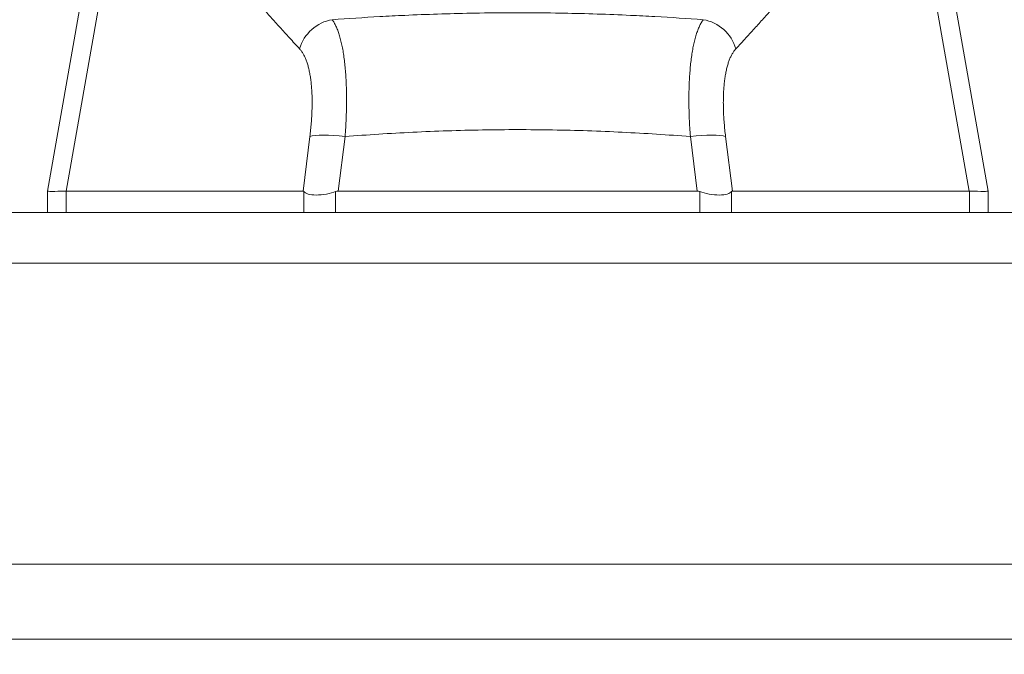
# Model space of a CAD drawing. Header units: inches. Extents: x 1 to 177, y 1 to 112.
# Tile 5 of 70: x 61.54 to 63.59, y 15.13 to 16.45. Entities that reach past the tile are written whole.
import ezdxf

# ---------------------------------------------------------------- set-up
doc = ezdxf.new("R2010")
doc.units = ezdxf.units.IN
doc.header["$LTSCALE"] = 10.666667
doc.header["$MEASUREMENT"] = 0
for name, color, linetype, lineweight in [('Dimension (ANSI)', 7, 'Continuous', 13), ('Visible (ANSI)', 7, 'Continuous', 13), ('Visible Narrow (ANSI)', 7, 'Continuous', 18)]:
    doc.layers.add(name, color=color, linetype=linetype, lineweight=lineweight)
doc.styles.add('Note Text (ANSI)', font='RomanS.shx')
doc.dimstyles.new('Default (ANSI)', dxfattribs={"dimscale": 10.666667, "dimtxt": 0.12, "dimasz": 0.098425, "dimexe": 0.125, "dimexo": 0.0625, "dimgap": 0.031496, "dimtad": 0, "dimtih": 1, "dimtoh": 1, "dimrnd": 1e-08, "dimzin": 0, "dimdsep": 46, "dimtxsty": 'Note Text (ANSI)', "dimcen": 0.09, "dimdle": 0.393701, "dimclrd": 256, "dimclre": 256, "dimclrt": 256, "dimadec": 0, "dimazin": 0, "dimtfac": 1, "dimtofl": 0, "dimtmove": 0, "dimatfit": 3, "dimfxl": 1, "dimtolj": 1, "dimtzin": 4, "dimlwd": -1, "dimlwe": -1, "dimarcsym": 0})

# ---------------------------------------------------------------- blocks, each defined once
blk = doc.blocks.new('*D10')
at = {"layer": 'Defpoints', "color": 0, "transparency": 16777216}
for p in [(64.703, 19.8328), (40.828, 15.9457), (64.703, 15.9457)]:
    blk.add_point(p, dxfattribs=at)
at = {"layer": 'Dimension (ANSI)', "transparency": 16777216}
for p, q in [((40.828, 16.6123), (40.828, 21.1661)), ((64.703, 16.6123), (64.703, 21.1661)), ((41.8778, 19.8328), (49.8695, 19.8328)), ((63.6531, 19.8328), (55.6614, 19.8328))]:
    blk.add_line(p, q, dxfattribs=at)
for points in [[(41.8778, 20.0077), (41.8778, 19.6578), (40.828, 19.8328)], [(63.6531, 20.0077), (63.6531, 19.6578), (64.703, 19.8328)]]:
    blk.add_solid(points, dxfattribs=at)
at = {"layer": 'Dimension (ANSI)', "transparency": 16777216, "insert": (50.2055, 20.4728), "char_height": 1.28, "attachment_point": 1, "style": 'Note Text (ANSI)'}
blk.add_mtext('\\A1;23.87', dxfattribs=at)
blk = doc.blocks.new('*D11')
at = {"layer": 'Defpoints', "color": 0, "transparency": 16777216}
for p in [(64.703, 19.8328), (64.703, 15.9457), (64.828, 15.0282)]:
    blk.add_point(p, dxfattribs=at)
at = {"layer": 'Dimension (ANSI)', "transparency": 16777216}
for p, q in [((64.703, 16.6123), (64.703, 21.1661)), ((64.828, 15.6948), (64.828, 21.1661)), ((63.6531, 19.8328), (62.6032, 19.8328)), ((65.8778, 19.8328), (66.9277, 19.8328))]:
    blk.add_line(p, q, dxfattribs=at)
for points in [[(63.6531, 20.0077), (63.6531, 19.6578), (64.703, 19.8328)], [(65.8778, 20.0077), (65.8778, 19.6578), (64.828, 19.8328)]]:
    blk.add_solid(points, dxfattribs=at)
at = {"layer": 'Dimension (ANSI)', "transparency": 16777216, "insert": (67.2637, 20.4728), "char_height": 1.28, "attachment_point": 1, "style": 'Note Text (ANSI)'}
blk.add_mtext('\\A1;0.13', dxfattribs=at)

msp = doc.modelspace()

# ---------------------------------------------------------------- linework, layer by layer
at = {"layer": 'Visible (ANSI)'}
for p, q in [((61.7193, 16.763), (61.6016, 16.0956)), ((63.4366, 16.763), (63.5543, 16.0956)), ((62.3811, 16.2187), (62.3811, 16.2187)), ((62.7748, 16.2187), (62.7748, 16.2187)), ((61.6016, 16.0509), (61.6016, 16.0956)), ((61.6408, 16.0956), (62.1323, 16.0956)), ((62.2055, 16.0956), (62.9504, 16.0956)), ((63.0236, 16.0956), (63.5152, 16.0956)), ((63.5543, 16.0509), (63.5543, 16.0956)), ((40.9332, 16.0509), (64.5977, 16.0509)), ((64.6179, 15.3209), (40.913, 15.3209))]:
    msp.add_line(p, q, dxfattribs=at)
for centre, major_axis, ratio, start_param, end_param in [((62.1505, 15.6421), (-0.0182, 0.4534), 0.057705, 6.212037, 6.280865), ((62.1505, 15.6421), (0.0567, 0.4533), 0.172345, 0.021557, 0.090385), ((63.0054, 15.6421), (-0.0567, 0.4533), 0.172345, 6.1928, 6.261628), ((63.0054, 15.6421), (0.0182, 0.4534), 0.057705, 0.002321, 0.071149)]:
    msp.add_ellipse(centre, major_axis=major_axis, ratio=ratio, start_param=start_param, end_param=end_param, dxfattribs=at)
for points in [[(61.6016, 16.0956), (61.6016, 16.0956), (61.6016, 16.0956), (61.6016, 16.0956)], [(61.6408, 16.0956), (61.6406, 16.0956), (61.6405, 16.0956), (61.6403, 16.0956)], [(63.5156, 16.0956), (63.5154, 16.0956), (63.5153, 16.0956), (63.5152, 16.0956)], [(63.5543, 16.0956), (63.5543, 16.0956), (63.5543, 16.0956), (63.5543, 16.0956)]]:
    msp.add_open_spline(points, degree=3, dxfattribs=at)
for points, knots in [([(61.6016, 16.0956), (61.6016, 16.0951), (61.6048, 16.0949), (61.6178, 16.0949), (61.6275, 16.0951), (61.6403, 16.0956)], [-0.5896434, -0.5896434, -0.5896434, -0.5896434, -0.2948439, -0.2948439, 0, 0, 0, 0]), ([(62.1341, 16.0945), (62.1359, 16.0925), (62.1387, 16.0906), (62.1475, 16.0879), (62.1532, 16.0873), (62.1662, 16.0873), (62.1734, 16.088), (62.1884, 16.0907), (62.195, 16.0926), (62.1999, 16.0945)], [-0.157039, -0.157039, -0.157039, -0.157039, -0.1189305, -0.1189305, -0.0791328, -0.0791328, -0.0397931, -0.0397931, 0, 0, 0, 0]), ([(62.956, 16.0945), (62.9614, 16.0925), (62.9679, 16.0906), (62.9828, 16.0879), (62.99, 16.0873), (63.003, 16.0873), (63.0086, 16.088), (63.0175, 16.0907), (63.0202, 16.0926), (63.0218, 16.0945)], [-0.1570273, -0.1570273, -0.1570273, -0.1570273, -0.1189271, -0.1189271, -0.0791301, -0.0791301, -0.039792, -0.039792, 0, 0, 0, 0]), ([(63.5156, 16.0956), (63.5284, 16.0951), (63.5381, 16.0949), (63.5511, 16.0949), (63.5543, 16.0951), (63.5543, 16.0956)], [-0.5896434, -0.5896434, -0.5896434, -0.5896434, -0.2948439, -0.2948439, 0, 0, 0, 0])]:
    msp.add_open_spline(points, degree=3, knots=knots, dxfattribs=at)
at = {"layer": 'Visible Narrow (ANSI)'}
for p, q in [((61.7547, 16.7416), (61.6408, 16.0956)), ((63.4012, 16.7416), (63.5152, 16.0956)), ((62.1465, 16.2087), (62.1323, 16.0956)), ((62.2196, 16.2087), (62.2055, 16.0956)), ((62.3549, 16.2175), (62.3549, 16.2175)), ((62.3676, 16.2181), (62.3676, 16.2181)), ((62.5153, 16.2226), (62.5153, 16.2226)), ((62.6406, 16.2226), (62.6406, 16.2226)), ((62.7883, 16.2181), (62.7883, 16.2181)), ((62.8011, 16.2175), (62.8011, 16.2175)), ((62.9363, 16.2087), (62.9504, 16.0956)), ((63.0095, 16.2087), (63.0236, 16.0956)), ((61.6403, 16.0509), (61.6403, 16.0956)), ((62.1341, 16.0509), (62.1341, 16.0945)), ((62.1999, 16.0509), (62.1999, 16.0945)), ((62.956, 16.0509), (62.956, 16.0945)), ((63.0218, 16.0509), (63.0218, 16.0945)), ((63.5156, 16.0509), (63.5156, 16.0956)), ((64.6179, 15.9457), (40.913, 15.9457)), ((41.6515, 15.1647), (64.0044, 15.1647))]:
    msp.add_line(p, q, dxfattribs=at)
for centre, major_axis, ratio, start_param, end_param in [((62.1985, 16.377), (-0.0578, -0.0535), 0.919114, 4.080771, 5.311683), ((62.9574, 16.377), (-0.0578, 0.0535), 0.919114, 4.113094, 5.344008), ((62.2196, 16.1951), (-0.0781, 0.0098), 0.172345, 4.733946, 5.946592), ((62.9363, 16.1951), (0.0781, 0.0098), 0.172345, 0.336593, 1.549239)]:
    msp.add_ellipse(centre, major_axis=major_axis, ratio=ratio, start_param=start_param, end_param=end_param, dxfattribs=at)
for points, knots in [([(61.7547, 16.7416), (61.7587, 16.74), (61.7626, 16.7382), (61.7666, 16.7364), (61.7706, 16.7345), (61.7745, 16.7325), (61.7785, 16.7305), (61.7824, 16.7284), (61.7864, 16.7262), (61.7903, 16.7239), (61.7943, 16.7216), (61.7982, 16.7192), (61.8022, 16.7167), (61.8061, 16.7142), (61.81, 16.7115), (61.814, 16.7088), (61.8179, 16.7061), (61.8219, 16.7033), (61.8259, 16.7003), (61.8298, 16.6974), (61.8338, 16.6944), (61.8378, 16.6912), (61.8418, 16.6881), (61.8458, 16.6849), (61.8498, 16.6815), (61.8538, 16.6782), (61.8579, 16.6747), (61.8619, 16.6712), (61.866, 16.6677), (61.8701, 16.664), (61.8742, 16.6602), (61.8783, 16.6565), (61.8825, 16.6526), (61.8866, 16.6487), (61.8908, 16.6447), (61.895, 16.6407), (61.8993, 16.6365), (61.9036, 16.6323), (61.9079, 16.628), (61.9122, 16.6236), (61.9166, 16.6193), (61.921, 16.6148), (61.9254, 16.6102), (61.9299, 16.6056), (61.9344, 16.6008), (61.939, 16.596), (61.9435, 16.5912), (61.9482, 16.5862), (61.9529, 16.5812), (61.9576, 16.5761), (61.9623, 16.571), (61.9672, 16.5657), (61.9721, 16.5604), (61.977, 16.555), (61.982, 16.5494), (61.987, 16.5439), (61.9921, 16.5382), (61.9974, 16.5324), (62.0026, 16.5266), (62.0079, 16.5207), (62.0133, 16.5147), (62.0187, 16.5086), (62.0242, 16.5025), (62.0299, 16.4961), (62.0355, 16.4898), (62.0413, 16.4834), (62.0472, 16.4768), (62.0531, 16.4702), (62.0591, 16.4635), (62.0653, 16.4566), (62.0715, 16.4497), (62.0778, 16.4427), (62.0843, 16.4356), (62.0908, 16.4284), (62.0974, 16.4211), (62.1042, 16.4136), (62.1111, 16.4061), (62.1181, 16.3985), (62.1253, 16.3907)], [0, 0, 0, 0, 0.038462, 0.038462, 0.038462, 0.076923, 0.076923, 0.076923, 0.115385, 0.115385, 0.115385, 0.153846, 0.153846, 0.153846, 0.192308, 0.192308, 0.192308, 0.230769, 0.230769, 0.230769, 0.269231, 0.269231, 0.269231, 0.307692, 0.307692, 0.307692, 0.346154, 0.346154, 0.346154, 0.384615, 0.384615, 0.384615, 0.423077, 0.423077, 0.423077, 0.461538, 0.461538, 0.461538, 0.5, 0.5, 0.5, 0.538462, 0.538462, 0.538462, 0.576923, 0.576923, 0.576923, 0.615385, 0.615385, 0.615385, 0.653846, 0.653846, 0.653846, 0.692308, 0.692308, 0.692308, 0.730769, 0.730769, 0.730769, 0.769231, 0.769231, 0.769231, 0.807692, 0.807692, 0.807692, 0.846154, 0.846154, 0.846154, 0.884615, 0.884615, 0.884615, 0.923077, 0.923077, 0.923077, 0.961538, 0.961538, 0.961538, 1, 1, 1, 1]), ([(63.4012, 16.7416), (63.3972, 16.74), (63.3933, 16.7382), (63.3893, 16.7364), (63.3853, 16.7345), (63.3814, 16.7325), (63.3774, 16.7305), (63.3735, 16.7284), (63.3695, 16.7262), (63.3656, 16.7239), (63.3616, 16.7216), (63.3577, 16.7192), (63.3538, 16.7167), (63.3498, 16.7142), (63.3459, 16.7115), (63.3419, 16.7088), (63.338, 16.7061), (63.334, 16.7033), (63.3301, 16.7003), (63.3261, 16.6974), (63.3221, 16.6944), (63.3181, 16.6912), (63.3141, 16.6881), (63.3101, 16.6849), (63.3061, 16.6815), (63.3021, 16.6782), (63.2981, 16.6747), (63.294, 16.6712), (63.2899, 16.6677), (63.2858, 16.664), (63.2817, 16.6602), (63.2776, 16.6565), (63.2735, 16.6526), (63.2693, 16.6487), (63.2651, 16.6447), (63.2609, 16.6407), (63.2566, 16.6365), (63.2524, 16.6323), (63.2481, 16.628), (63.2437, 16.6236), (63.2394, 16.6193), (63.235, 16.6148), (63.2305, 16.6102), (63.226, 16.6056), (63.2215, 16.6008), (63.217, 16.596), (63.2124, 16.5912), (63.2078, 16.5862), (63.203, 16.5812), (63.1983, 16.5761), (63.1936, 16.571), (63.1887, 16.5657), (63.1839, 16.5604), (63.1789, 16.555), (63.1739, 16.5494), (63.1689, 16.5439), (63.1638, 16.5382), (63.1586, 16.5324), (63.1534, 16.5266), (63.148, 16.5207), (63.1426, 16.5147), (63.1372, 16.5086), (63.1317, 16.5025), (63.126, 16.4961), (63.1204, 16.4898), (63.1146, 16.4834), (63.1087, 16.4768), (63.1028, 16.4702), (63.0968, 16.4635), (63.0906, 16.4566), (63.0845, 16.4497), (63.0781, 16.4427), (63.0716, 16.4356), (63.0652, 16.4284), (63.0585, 16.4211), (63.0517, 16.4136), (63.0448, 16.4061), (63.0378, 16.3985), (63.0306, 16.3907)], [0, 0, 0, 0, 0.038462, 0.038462, 0.038462, 0.076923, 0.076923, 0.076923, 0.115385, 0.115385, 0.115385, 0.153846, 0.153846, 0.153846, 0.192308, 0.192308, 0.192308, 0.230769, 0.230769, 0.230769, 0.269231, 0.269231, 0.269231, 0.307692, 0.307692, 0.307692, 0.346154, 0.346154, 0.346154, 0.384615, 0.384615, 0.384615, 0.423077, 0.423077, 0.423077, 0.461538, 0.461538, 0.461538, 0.5, 0.5, 0.5, 0.538462, 0.538462, 0.538462, 0.576923, 0.576923, 0.576923, 0.615385, 0.615385, 0.615385, 0.653846, 0.653846, 0.653846, 0.692308, 0.692308, 0.692308, 0.730769, 0.730769, 0.730769, 0.769231, 0.769231, 0.769231, 0.807692, 0.807692, 0.807692, 0.846154, 0.846154, 0.846154, 0.884615, 0.884615, 0.884615, 0.923077, 0.923077, 0.923077, 0.961538, 0.961538, 0.961538, 1, 1, 1, 1]), ([(62.963, 16.4515), (62.9298, 16.4539), (62.8964, 16.4561), (62.8628, 16.4579), (62.8459, 16.4589), (62.8289, 16.4597), (62.8119, 16.4605), (62.7662, 16.4626), (62.7196, 16.4641), (62.6729, 16.465), (62.6673, 16.4651), (62.6617, 16.4652), (62.6561, 16.4653), (62.6037, 16.4661), (62.5512, 16.4661), (62.4989, 16.4653), (62.4929, 16.4652), (62.4868, 16.4651), (62.4808, 16.4649), (62.4346, 16.4641), (62.3885, 16.4625), (62.3434, 16.4605), (62.326, 16.4597), (62.3086, 16.4588), (62.2914, 16.4578), (62.2583, 16.456), (62.2256, 16.4539), (62.193, 16.4515)], [0, 0, 0, 0, 0.133299, 0.133299, 0.133299, 0.2, 0.2, 0.2, 0.378562, 0.378562, 0.378562, 0.4, 0.4, 0.4, 0.6, 0.6, 0.6, 0.623144, 0.623144, 0.623144, 0.8, 0.8, 0.8, 0.868416, 0.868416, 0.868416, 1, 1, 1, 1]), ([(62.193, 16.4515), (62.1943, 16.4496), (62.1957, 16.4475), (62.197, 16.4452), (62.1983, 16.4429), (62.1995, 16.4405), (62.2007, 16.4379), (62.2019, 16.4353), (62.2031, 16.4325), (62.2042, 16.4295), (62.2053, 16.4266), (62.2064, 16.4234), (62.2074, 16.4202), (62.2084, 16.4169), (62.2094, 16.4135), (62.2103, 16.4099), (62.2113, 16.4063), (62.2121, 16.4026), (62.213, 16.3987), (62.2138, 16.3948), (62.2146, 16.3908), (62.2153, 16.3866), (62.216, 16.3824), (62.2167, 16.3781), (62.2173, 16.3737), (62.2179, 16.3692), (62.2185, 16.3647), (62.219, 16.36), (62.2195, 16.3553), (62.2199, 16.3505), (62.2203, 16.3455), (62.2208, 16.3406), (62.2211, 16.3355), (62.2214, 16.3304), (62.2217, 16.3252), (62.2219, 16.3199), (62.2221, 16.3146), (62.2223, 16.3092), (62.2225, 16.3037), (62.2225, 16.2982), (62.2226, 16.2926), (62.2226, 16.2869), (62.2226, 16.2812), (62.2226, 16.2754), (62.2225, 16.2696), (62.2224, 16.2637), (62.2222, 16.2578), (62.222, 16.2518), (62.2218, 16.2458), (62.2215, 16.2397), (62.2212, 16.2336), (62.2209, 16.2274), (62.2205, 16.2212), (62.2201, 16.215), (62.2196, 16.2087)], [0, 0, 0, 0, 0.055556, 0.055556, 0.055556, 0.111111, 0.111111, 0.111111, 0.166667, 0.166667, 0.166667, 0.222222, 0.222222, 0.222222, 0.277778, 0.277778, 0.277778, 0.333333, 0.333333, 0.333333, 0.388889, 0.388889, 0.388889, 0.444444, 0.444444, 0.444444, 0.5, 0.5, 0.5, 0.555556, 0.555556, 0.555556, 0.611111, 0.611111, 0.611111, 0.666667, 0.666667, 0.666667, 0.722222, 0.722222, 0.722222, 0.777778, 0.777778, 0.777778, 0.833333, 0.833333, 0.833333, 0.888889, 0.888889, 0.888889, 0.944444, 0.944444, 0.944444, 1, 1, 1, 1]), ([(62.963, 16.4515), (62.9616, 16.4496), (62.9602, 16.4475), (62.9589, 16.4452), (62.9576, 16.4429), (62.9564, 16.4405), (62.9552, 16.4379), (62.954, 16.4353), (62.9528, 16.4325), (62.9517, 16.4295), (62.9506, 16.4266), (62.9495, 16.4234), (62.9485, 16.4202), (62.9475, 16.4169), (62.9465, 16.4135), (62.9456, 16.4099), (62.9446, 16.4063), (62.9438, 16.4026), (62.943, 16.3987), (62.9421, 16.3948), (62.9414, 16.3908), (62.9406, 16.3866), (62.9399, 16.3824), (62.9392, 16.3781), (62.9386, 16.3737), (62.938, 16.3692), (62.9374, 16.3647), (62.9369, 16.36), (62.9364, 16.3553), (62.936, 16.3505), (62.9356, 16.3455), (62.9352, 16.3406), (62.9348, 16.3355), (62.9345, 16.3304), (62.9342, 16.3252), (62.934, 16.3199), (62.9338, 16.3146), (62.9336, 16.3092), (62.9335, 16.3037), (62.9334, 16.2982), (62.9333, 16.2926), (62.9333, 16.2869), (62.9333, 16.2812), (62.9333, 16.2754), (62.9334, 16.2696), (62.9335, 16.2637), (62.9337, 16.2578), (62.9339, 16.2518), (62.9341, 16.2458), (62.9344, 16.2397), (62.9347, 16.2336), (62.935, 16.2274), (62.9354, 16.2212), (62.9358, 16.215), (62.9363, 16.2087)], [0, 0, 0, 0, 0.0555556, 0.0555556, 0.0555556, 0.1111111, 0.1111111, 0.1111111, 0.1666667, 0.1666667, 0.1666667, 0.2222222, 0.2222222, 0.2222222, 0.2777778, 0.2777778, 0.2777778, 0.3333333, 0.3333333, 0.3333333, 0.3888889, 0.3888889, 0.3888889, 0.4444444, 0.4444444, 0.4444444, 0.5, 0.5, 0.5, 0.5555556, 0.5555556, 0.5555556, 0.6111111, 0.6111111, 0.6111111, 0.6666667, 0.6666667, 0.6666667, 0.7222222, 0.7222222, 0.7222222, 0.7777778, 0.7777778, 0.7777778, 0.8333333, 0.8333333, 0.8333333, 0.8888889, 0.8888889, 0.8888889, 0.9444444, 0.9444444, 0.9444444, 1, 1, 1, 1]), ([(62.1253, 16.3907), (62.1266, 16.3893), (62.1279, 16.3877), (62.1291, 16.3861), (62.1303, 16.3844), (62.1315, 16.3826), (62.1326, 16.3806), (62.1338, 16.3787), (62.1348, 16.3766), (62.1359, 16.3744), (62.1369, 16.3722), (62.1379, 16.3699), (62.1388, 16.3674), (62.1397, 16.365), (62.1406, 16.3624), (62.1414, 16.3597), (62.1423, 16.3571), (62.1431, 16.3543), (62.1438, 16.3514), (62.1445, 16.3485), (62.1452, 16.3455), (62.1458, 16.3423), (62.1464, 16.3392), (62.147, 16.336), (62.1475, 16.3327), (62.148, 16.3293), (62.1485, 16.3259), (62.1489, 16.3224), (62.1493, 16.3189), (62.1496, 16.3153), (62.1499, 16.3116), (62.1502, 16.3078), (62.1505, 16.3041), (62.1507, 16.3002), (62.1509, 16.2963), (62.151, 16.2923), (62.1511, 16.2883), (62.1512, 16.2843), (62.1512, 16.2802), (62.1511, 16.276), (62.1511, 16.2718), (62.151, 16.2676), (62.1509, 16.2632), (62.1507, 16.2589), (62.1505, 16.2545), (62.1503, 16.2501), (62.15, 16.2457), (62.1497, 16.2412), (62.1493, 16.2366), (62.149, 16.2321), (62.1485, 16.2274), (62.1481, 16.2228), (62.1476, 16.2182), (62.147, 16.2135), (62.1465, 16.2087)], [0, 0, 0, 0, 0.055556, 0.055556, 0.055556, 0.111111, 0.111111, 0.111111, 0.166667, 0.166667, 0.166667, 0.222222, 0.222222, 0.222222, 0.277778, 0.277778, 0.277778, 0.333333, 0.333333, 0.333333, 0.388889, 0.388889, 0.388889, 0.444444, 0.444444, 0.444444, 0.5, 0.5, 0.5, 0.555556, 0.555556, 0.555556, 0.611111, 0.611111, 0.611111, 0.666667, 0.666667, 0.666667, 0.722222, 0.722222, 0.722222, 0.777778, 0.777778, 0.777778, 0.833333, 0.833333, 0.833333, 0.888889, 0.888889, 0.888889, 0.944444, 0.944444, 0.944444, 1, 1, 1, 1]), ([(63.0306, 16.3907), (63.0293, 16.3893), (63.028, 16.3877), (63.0268, 16.3861), (63.0256, 16.3844), (63.0244, 16.3826), (63.0233, 16.3806), (63.0221, 16.3787), (63.0211, 16.3766), (63.02, 16.3744), (63.019, 16.3722), (63.018, 16.3699), (63.0171, 16.3674), (63.0162, 16.365), (63.0153, 16.3624), (63.0145, 16.3597), (63.0136, 16.3571), (63.0129, 16.3543), (63.0121, 16.3514), (63.0114, 16.3485), (63.0107, 16.3455), (63.0101, 16.3423), (63.0095, 16.3392), (63.0089, 16.336), (63.0084, 16.3327), (63.0079, 16.3293), (63.0074, 16.3259), (63.007, 16.3224), (63.0066, 16.3189), (63.0063, 16.3152), (63.006, 16.3115), (63.0057, 16.3078), (63.0054, 16.304), (63.0052, 16.3002), (63.005, 16.2963), (63.0049, 16.2923), (63.0048, 16.2883), (63.0048, 16.2843), (63.0047, 16.2802), (63.0048, 16.276), (63.0048, 16.2718), (63.0049, 16.2676), (63.005, 16.2632), (63.0052, 16.2589), (63.0054, 16.2545), (63.0056, 16.2501), (63.0059, 16.2457), (63.0062, 16.2412), (63.0066, 16.2366), (63.0069, 16.2321), (63.0074, 16.2274), (63.0078, 16.2228), (63.0083, 16.2182), (63.0089, 16.2135), (63.0095, 16.2087)], [0, 0, 0, 0, 0.055556, 0.055556, 0.055556, 0.111111, 0.111111, 0.111111, 0.166667, 0.166667, 0.166667, 0.222222, 0.222222, 0.222222, 0.277778, 0.277778, 0.277778, 0.333333, 0.333333, 0.333333, 0.388889, 0.388889, 0.388889, 0.444444, 0.444444, 0.444444, 0.5, 0.5, 0.5, 0.555556, 0.555556, 0.555556, 0.611111, 0.611111, 0.611111, 0.666667, 0.666667, 0.666667, 0.722222, 0.722222, 0.722222, 0.777778, 0.777778, 0.777778, 0.833333, 0.833333, 0.833333, 0.888889, 0.888889, 0.888889, 0.944444, 0.944444, 0.944444, 1, 1, 1, 1]), ([(62.9363, 16.2087), (62.8898, 16.2124), (62.8429, 16.2154), (62.7951, 16.2177), (62.7474, 16.2201), (62.699, 16.2217), (62.6504, 16.2225), (62.6018, 16.2233), (62.5532, 16.2233), (62.5047, 16.2225), (62.4561, 16.2217), (62.4078, 16.22), (62.3602, 16.2177), (62.3126, 16.2154), (62.2659, 16.2124), (62.2196, 16.2087)], [0, 0, 0, 0, 0.2, 0.2, 0.2, 0.4, 0.4, 0.4, 0.6, 0.6, 0.6, 0.8, 0.8, 0.8, 1, 1, 1, 1])]:
    msp.add_open_spline(points, degree=3, knots=knots, dxfattribs=at)

# ---------------------------------------------------------------- dimensions: what is measured, and where the dimension line sits
at = {"layer": 'Dimension (ANSI)'}
for p1, picture, middle in [((40.827956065, 15.9456517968), '*D10', (52.765456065, 19.8327518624)), ((64.827956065, 15.0281557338), '*D11', (69.2141278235, 19.8327518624))]:
    dim = msp.add_linear_dim(base=(64.702956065, 19.8327518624), p1=p1, p2=(64.702956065, 15.9456517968), angle=180, dimstyle='Default (ANSI)', override={"dimtih": 0, "dimtoh": 0, "dimdec": 2, "dimtp": 0, "dimtm": 0, "dimtdec": 2, "dimatfit": 1}, dxfattribs=at)
    dim.commit()
    dim.dimension.update_dxf_attribs({"geometry": picture, "text_midpoint": middle, "dimtype": 160})

doc.saveas('drawing.dxf')
